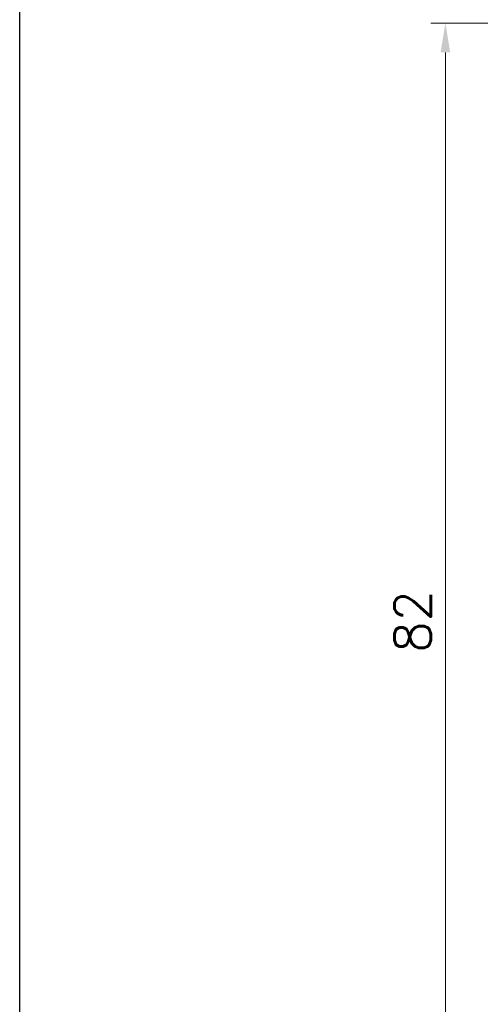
# Model space of a CAD drawing. Header units: millimetres. Extents: x 399 to 6076, y -1991 to 1602.
# Tile 192 of 256: x 3978 to 4009, y 500 to 567. Entities that reach past the tile are written whole.
import ezdxf

# ---------------------------------------------------------------- set-up
doc = ezdxf.new("R2010")
doc.units = ezdxf.units.MM
doc.layers.add('AM_5', color=3, linetype='Continuous', lineweight=25)
doc.styles.add('尺寸標註', font='romans.shx', dxfattribs={"bigfont": 'CHINESET.SHX'})
doc.dimstyles.new('複本 CNS2-1$0', dxfattribs={"dimtxt": 2.5, "dimasz": 2, "dimexe": 1, "dimexo": 1, "dimgap": 1, "dimtad": 1, "dimtoh": 1, "dimdsep": 46, "dimtxsty": '尺寸標註', "dimcen": 0, "dimclrd": 2, "dimclre": 2, "dimclrt": 3, "dimadec": 0, "dimazin": 2, "dimtp": 0.1, "dimtm": 0.1, "dimtfac": 0.71, "dimtmove": 0, "dimatfit": 0, "dimfxl": 0, "dimlwd": 13, "dimlwe": 13, "dimarcsym": 0})

# ---------------------------------------------------------------- blocks, each defined once
blk = doc.blocks.new('*D315')
at = {"layer": 'AM_5', "color": 2, "lineweight": 13}
for p, q in [((4019.192, 566.922), (4006.002, 566.922)), ((4007.002, 564.922), (4007.002, 486.922)), ((4029.995, 484.922), (4006.002, 484.922))]:
    blk.add_line(p, q, dxfattribs=at)
at = {"layer": 'AM_5', "color": 2}
for points in [[(4006.669, 564.922), (4007.335, 564.922), (4007.002, 566.922)], [(4006.669, 486.922), (4007.335, 486.922), (4007.002, 484.922)]]:
    blk.add_solid(points, dxfattribs=at)
at = {"layer": 'Defpoints', "color": 0}
for p in [(4020.192, 566.922), (4007.002, 484.922), (4030.995, 484.922)]:
    blk.add_point(p, dxfattribs=at)
at = {"layer": 'AM_5', "color": 3, "insert": (4004.752, 525.922), "char_height": 2.5, "attachment_point": 5, "rotation": 90, "style": '尺寸標註'}
blk.add_mtext('82', dxfattribs=at)

msp = doc.modelspace()

# ---------------------------------------------------------------- linework, layer by layer
msp.add_lwpolyline([(3977.798, 441.822), (3977.798, 765.255), (4333.071, 765.255), (4333.071, 441.822)])
msp.add_lwpolyline([(3977.798, 765.255), (4333.071, 765.255), (4333.071, 272.102), (3977.798, 272.102)], close=True)

# ---------------------------------------------------------------- dimensions: what is measured, and where the dimension line sits
at = {"layer": 'AM_5'}
dim = msp.add_linear_dim(base=(4007.002, 484.922), p1=(4020.192, 566.922), p2=(4030.995, 484.922), angle=90, dimstyle='複本 CNS2-1$0', override={"dimdec": 1}, dxfattribs=at)
dim.commit()
dim.dimension.update_dxf_attribs({"geometry": '*D315', "text_midpoint": (4004.752, 525.922)})

doc.saveas('drawing.dxf')
